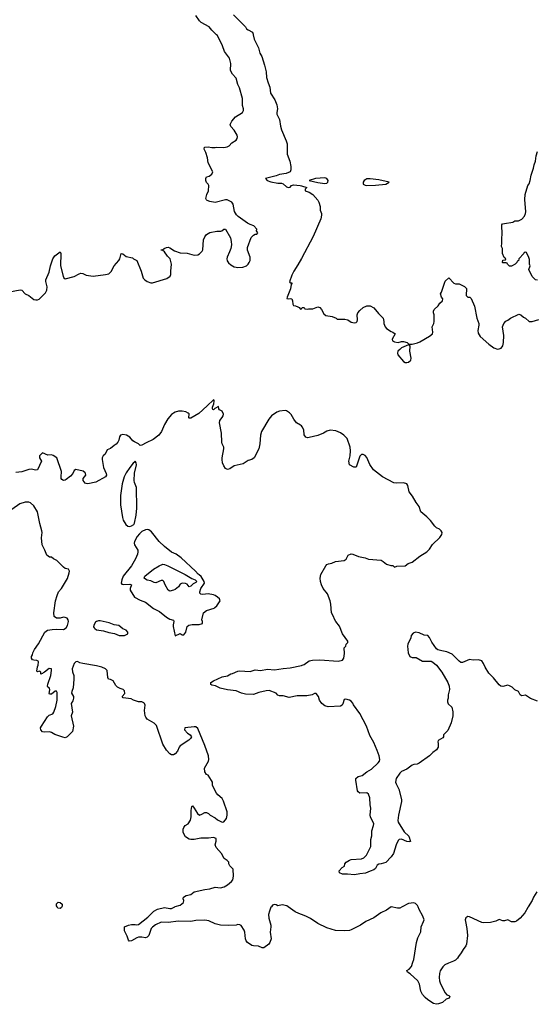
# Model space of a CAD drawing. Header units: inches. Extents: x 2220522 to 2384314, y 721474 to 893490.
# Tile 250 of 256: x 2346766 to 2352696, y 838881 to 850173. Entities that reach past the tile are written whole.
import ezdxf

# ---------------------------------------------------------------- set-up
doc = ezdxf.new("R2010")
doc.units = ezdxf.units.IN
doc.header["$MEASUREMENT"] = 0
for name, color, linetype in [('C3843', 7, 'Continuous'), ('C3844', 7, 'Continuous'), ('C3845', 7, 'Continuous'), ('C3853', 7, 'Continuous'), ('C3854', 7, 'Continuous')]:
    doc.layers.add(name, color=color, linetype=linetype)

msp = doc.modelspace()

# ---------------------------------------------------------------- linework, layer by layer
at = {"layer": 'C3843', "color": 5, "elevation": 140}
for points in [[(2347252, 840000), (2347248, 839992), (2347230, 839981), (2347205, 839985), (2347195, 840000)], [(2349655, 840000), (2349650, 839994), (2349633, 839950), (2349623, 839910), (2349626, 839870), (2349649, 839790), (2349650, 839770), (2349641, 839710), (2349651, 839630), (2349638, 839590), (2349625, 839570), (2349570, 839529), (2349550, 839529), (2349509, 839549), (2349450, 839551), (2349430, 839556), (2349381, 839590), (2349365, 839610), (2349360, 839630), (2349350, 839710), (2349343, 839730), (2349310, 839784), (2349293, 839793), (2349270, 839796), (2349250, 839790), (2349166, 839786), (2349070, 839788), (2349010, 839805), (2348937, 839837), (2348890, 839846), (2348790, 839841), (2348730, 839830), (2348590, 839836), (2348470, 839820), (2348390, 839824), (2348327, 839793), (2348290, 839767), (2348277, 839750), (2348250, 839669), (2348231, 839650), (2348210, 839645), (2348170, 839652), (2348130, 839650), (2348110, 839644), (2348050, 839610), (2348024, 839604), (2348015, 839615), (2348002, 839662), (2347970, 839722), (2347970, 839770), (2348015, 839790), (2348050, 839798), (2348090, 839798), (2348110, 839792), (2348130, 839795), (2348239, 839881), (2348306, 839950), (2348350, 839973), (2348430, 839990), (2348490, 839978), (2348510, 839981), (2348548, 840000)], [(2350000, 839910), (2349970, 839921), (2349930, 839943), (2349847, 840000)]]:
    msp.add_lwpolyline(points, dxfattribs=at)
at = {"layer": 'C3844', "color": 5}
for points, elevation in [([(2346650, 847053), (2346773, 847073), (2346790, 847070), (2346831, 847030), (2346870, 847008), (2346930, 846965), (2346950, 846959), (2346970, 846960), (2346990, 846969), (2347061, 847039), (2347080, 847070), (2347081, 847110), (2347065, 847170), (2347066, 847190), (2347104, 847276), (2347121, 847350), (2347148, 847432), (2347170, 847464), (2347230, 847511), (2347237, 847490), (2347236, 847350), (2347267, 847230), (2347274, 847214), (2347290, 847200), (2347390, 847228), (2347450, 847260), (2347470, 847266), (2347490, 847262), (2347530, 847242), (2347610, 847231), (2347750, 847249), (2347790, 847260), (2347816, 847284), (2347852, 847350), (2347904, 847410), (2347916, 847430), (2347930, 847491), (2347950, 847486), (2347990, 847458), (2348062, 847442), (2348074, 847430), (2348110, 847412), (2348161, 847290), (2348185, 847210), (2348202, 847190), (2348231, 847170), (2348270, 847154), (2348290, 847155), (2348455, 847205), (2348495, 847230), (2348503, 847250), (2348500, 847290), (2348509, 847369), (2348493, 847430), (2348462, 847462), (2348430, 847509), (2348410, 847526), (2348390, 847528), (2348390, 847532), (2348407, 847533), (2348426, 847550), (2348450, 847562), (2348470, 847565), (2348490, 847558), (2348544, 847524), (2348610, 847501), (2348690, 847494), (2348770, 847471), (2348810, 847475), (2348830, 847486), (2348862, 847518), (2348868, 847532), (2348878, 847650), (2348890, 847681), (2348910, 847711), (2348950, 847731), (2349030, 847747), (2349074, 847746), (2349086, 847750), (2349110, 847772), (2349130, 847772), (2349185, 847670), (2349195, 847630), (2349196, 847590), (2349188, 847550), (2349176, 847510), (2349147, 847450), (2349144, 847430), (2349149, 847409), (2349165, 847385), (2349190, 847360), (2349230, 847339), (2349250, 847334), (2349270, 847330), (2349327, 847333), (2349369, 847350), (2349390, 847368), (2349402, 847390), (2349411, 847410), (2349412, 847430), (2349410, 847450), (2349380, 847530), (2349380, 847560), (2349425, 847675), (2349450, 847702), (2349470, 847714), (2349490, 847714), (2349498, 847730), (2349486, 847750), (2349488, 847770), (2349455, 847810), (2349410, 847824), (2349381, 847841), (2349275, 847915), (2349256, 847936), (2349233, 847973), (2349216, 848056), (2349202, 848082), (2349147, 848107), (2349130, 848108), (2349010, 848078), (2348949, 848089), (2348920, 848100), (2348910, 848106), (2348904, 848124), (2348915, 848170), (2348934, 848210), (2348938, 848270), (2348928, 848288), (2348910, 848306), (2348902, 848330), (2348902, 848350), (2348909, 848370), (2348940, 848380), (2348970, 848403), (2348984, 848430), (2348929, 848530), (2348921, 848590), (2348904, 848650), (2348882, 848690), (2348888, 848710), (2348930, 848715), (2348970, 848707), (2349010, 848707), (2349029, 848711), (2349110, 848708), (2349147, 848713), (2349172, 848728), (2349200, 848760), (2349250, 848791), (2349262, 848810), (2349266, 848830), (2349263, 848850), (2349230, 848907), (2349188, 848948), (2349182, 848970), (2349203, 849010), (2349242, 849058), (2349324, 849110), (2349337, 849130), (2349337, 849150), (2349322, 849190), (2349322, 849270), (2349290, 849390), (2349270, 849430), (2349250, 849504), (2349208, 849548), (2349185, 849590), (2349188, 849670), (2349175, 849730), (2349118, 849810), (2349095, 849875), (2349036, 849990), (2349026, 850000)], 120), ([(2349448, 850000), (2349456, 849950), (2349509, 849850), (2349523, 849790), (2349545, 849750), (2349577, 849650), (2349594, 849574), (2349600, 849510), (2349617, 849450), (2349639, 849399), (2349644, 849330), (2349693, 849253), (2349718, 849198), (2349724, 849150), (2349717, 849110), (2349719, 849090), (2349747, 849027), (2349760, 848950), (2349773, 848910), (2349825, 848785), (2349835, 848750), (2349836, 848630), (2349868, 848550), (2349879, 848490), (2349878, 848450), (2349872, 848430), (2349824, 848410), (2349750, 848397), (2349710, 848382), (2349587, 848350), (2349607, 848330), (2349650, 848315), (2349730, 848298), (2349770, 848297), (2349790, 848291), (2349830, 848255), (2349850, 848247), (2349870, 848254), (2349888, 848272), (2349910, 848278), (2349987, 848270), (2350000, 848266)], 120), ([(2350000, 847435), (2349960, 847360), (2349913, 847290), (2349890, 847242), (2349865, 847165), (2349870, 847154), (2349890, 847154), (2349890, 847146), (2349884, 847136), (2349873, 847087), (2349836, 846990), (2349834, 846974), (2349850, 846971), (2349876, 846976), (2349890, 846972), (2349898, 846950), (2349902, 846910), (2349910, 846894), (2349932, 846892), (2349960, 846880), (2349973, 846873), (2349990, 846854), (2350000, 846857)], 120), ([(2350000, 845514), (2349990, 845524), (2349944, 845550), (2349912, 845590), (2349884, 845644), (2349865, 845665), (2349830, 845688), (2349812, 845692), (2349750, 845684), (2349717, 845670), (2349658, 845630), (2349626, 845590), (2349540, 845450), (2349529, 845410), (2349521, 845310), (2349510, 845250), (2349459, 845150), (2349430, 845130), (2349390, 845116), (2349330, 845080), (2349230, 845056), (2349177, 845023), (2349150, 845016), (2349130, 845027), (2349110, 845055), (2349096, 845090), (2349090, 845130), (2349090, 845150), (2349111, 845250), (2349111, 845270), (2349091, 845310), (2349087, 845327), (2349082, 845430), (2349061, 845550), (2349065, 845575), (2349092, 845610), (2349102, 845630), (2349105, 845650), (2349090, 845682), (2349060, 845700), (2349054, 845710), (2349050, 845738), (2349006, 845714), (2348990, 845698), (2348982, 845702), (2348978, 845710), (2348979, 845730), (2348993, 845767), (2348998, 845798), (2348998, 845810), (2348990, 845815), (2348917, 845743), (2348822, 845658), (2348730, 845603), (2348710, 845604), (2348708, 845608), (2348712, 845652), (2348702, 845662), (2348674, 845674), (2348630, 845682), (2348590, 845682), (2348550, 845672), (2348530, 845662), (2348510, 845647), (2348466, 845594), (2348429, 845530), (2348394, 845450), (2348364, 845410), (2348300, 845360), (2348218, 845322), (2348170, 845292), (2348148, 845288), (2348130, 845310), (2348083, 845330), (2348064, 845344), (2348030, 845384), (2347992, 845410), (2347950, 845416), (2347925, 845410), (2347913, 845390), (2347906, 845350), (2347894, 845326), (2347874, 845306), (2347849, 845290), (2347810, 845256), (2347770, 845241), (2347748, 845190), (2347726, 845170), (2347714, 845150), (2347714, 845130), (2347730, 845038), (2347760, 844970), (2347761, 844950), (2347750, 844930), (2347639, 844870), (2347550, 844850), (2347530, 844853), (2347519, 844859), (2347495, 844890), (2347494, 844910), (2347524, 844950), (2347523, 844970), (2347518, 844978), (2347495, 844995), (2347410, 845015), (2347390, 845004), (2347377, 844970), (2347350, 844936), (2347301, 844899), (2347290, 844891), (2347270, 844887), (2347250, 844899), (2347243, 844910), (2347241, 844930), (2347248, 844990), (2347191, 845150), (2347150, 845176), (2347130, 845182), (2347090, 845177), (2347030, 845205), (2346993, 845170), (2346994, 845150), (2347018, 845110), (2346970, 845012), (2346950, 845007), (2346898, 845018), (2346870, 845016), (2346790, 844989), (2346721, 844979)], 120), ([(2348548, 840000), (2348550, 840001), (2348610, 840019), (2348647, 840050), (2348649, 840070), (2348641, 840090), (2348647, 840110), (2348679, 840130), (2348730, 840140), (2348770, 840172), (2348890, 840199), (2348950, 840205), (2349010, 840225), (2349070, 840218), (2349113, 840227), (2349150, 840251), (2349197, 840290), (2349213, 840310), (2349221, 840350), (2349215, 840430), (2349178, 840470), (2349168, 840490), (2349166, 840510), (2349148, 840530), (2349114, 840554), (2349084, 840610), (2349020, 840680), (2349009, 840710), (2349022, 840750), (2349022, 840782), (2348990, 840794), (2348935, 840785), (2348845, 840785), (2348770, 840771), (2348730, 840771), (2348710, 840776), (2348670, 840802), (2348644, 840850), (2348644, 840890), (2348649, 840910), (2348665, 840930), (2348699, 840950), (2348726, 840994), (2348733, 841030), (2348735, 841105), (2348742, 841150), (2348750, 841156), (2348770, 841131), (2348808, 841068), (2348830, 841051), (2348858, 841062), (2348890, 841082), (2348910, 841082), (2348932, 841070), (2348952, 841050), (2349010, 841019), (2349037, 840997), (2349090, 840971), (2349110, 840974), (2349139, 841010), (2349149, 841050), (2349149, 841090), (2349107, 841210), (2349090, 841241), (2349042, 841282), (2349024, 841304), (2348981, 841390), (2348979, 841430), (2348969, 841449), (2348930, 841508), (2348910, 841518), (2348890, 841546), (2348889, 841590), (2348933, 841670), (2348936, 841690), (2348932, 841730), (2348893, 841850), (2348810, 842045), (2348790, 842063), (2348770, 842064), (2348662, 842050), (2348658, 842030), (2348691, 841991), (2348722, 841970), (2348738, 841950), (2348726, 841930), (2348706, 841910), (2348610, 841844), (2348596, 841830), (2348576, 841784), (2348550, 841753), (2348530, 841741), (2348510, 841741), (2348490, 841752), (2348450, 841795), (2348410, 841866), (2348337, 842077), (2348310, 842105), (2348231, 842151), (2348214, 842174), (2348208, 842190), (2348200, 842250), (2348207, 842310), (2348199, 842330), (2348190, 842339), (2348170, 842348), (2348130, 842351), (2348073, 842370), (2348045, 842385), (2347954, 842394), (2347942, 842410), (2347973, 842447), (2347970, 842477), (2347954, 842490), (2347921, 842501), (2347890, 842517), (2347870, 842536), (2347838, 842590), (2347810, 842605), (2347787, 842610), (2347777, 842630), (2347770, 842710), (2347750, 842729), (2347710, 842749), (2347650, 842764), (2347490, 842788), (2347457, 842797), (2347430, 842811), (2347410, 842810), (2347390, 842789), (2347370, 842730), (2347374, 842694), (2347388, 842650), (2347388, 842610), (2347379, 842510), (2347364, 842470), (2347363, 842450), (2347383, 842410), (2347384, 842390), (2347377, 842363), (2347358, 842330), (2347371, 842230), (2347357, 842190), (2347386, 842070), (2347372, 842010), (2347310, 841948), (2347290, 841938), (2347263, 841943), (2347170, 841976), (2347130, 841999), (2347110, 842004), (2347050, 842001), (2347030, 842006), (2347008, 842028), (2347007, 842050), (2347015, 842070), (2347084, 842176), (2347105, 842195), (2347147, 842213), (2347159, 842230), (2347182, 842298), (2347198, 842370), (2347195, 842455), (2347190, 842474), (2347173, 842473), (2347130, 842439), (2347110, 842438), (2347106, 842446), (2347113, 842487), (2347110, 842506), (2347090, 842518), (2347087, 842530), (2347090, 842551), (2347125, 842650), (2347133, 842710), (2347130, 842730), (2347106, 842734), (2347050, 842690), (2347036, 842684), (2347030, 842674), (2347011, 842669), (2347010, 842666), (2347008, 842690), (2346999, 842699), (2346990, 842702), (2346970, 842695), (2346963, 842703), (2346970, 842750), (2346978, 842770), (2346981, 842810), (2346977, 842817), (2346965, 842825), (2346930, 842827), (2346913, 842833), (2346902, 842850), (2346902, 842870), (2346915, 842890), (2346919, 842910), (2346937, 842950), (2346984, 843016), (2347056, 843150), (2347087, 843170), (2347140, 843180), (2347190, 843184), (2347270, 843181), (2347301, 843199), (2347316, 843224), (2347328, 843270), (2347323, 843290), (2347310, 843308), (2347290, 843318), (2347270, 843319), (2347230, 843310), (2347189, 843310), (2347163, 843330), (2347158, 843370), (2347176, 843510), (2347196, 843570), (2347213, 843610), (2347245, 843650), (2347314, 843766), (2347335, 843830), (2347338, 843850), (2347326, 843870), (2347290, 843879), (2347270, 843894), (2347194, 843970), (2347155, 843990), (2347130, 844009), (2347108, 844010), (2347079, 844030), (2347056, 844090), (2347024, 844150), (2347016, 844230), (2347024, 844290), (2347022, 844310), (2346996, 844396), (2346972, 844530), (2346930, 844596), (2346890, 844632), (2346870, 844640), (2346830, 844641), (2346770, 844620), (2346583, 844490)], 140), ([(2350000, 842418), (2349950, 842419), (2349858, 842398), (2349790, 842417), (2349750, 842417), (2349730, 842425), (2349709, 842450), (2349630, 842478), (2349595, 842475), (2349510, 842455), (2349450, 842434), (2349357, 842437), (2349314, 842450), (2349250, 842477), (2349150, 842487), (2349067, 842507), (2349013, 842533), (2348970, 842542), (2348962, 842550), (2348962, 842570), (2348990, 842590), (2349090, 842636), (2349150, 842647), (2349190, 842671), (2349210, 842675), (2349270, 842703), (2349290, 842707), (2349410, 842699), (2349470, 842717), (2349530, 842711), (2349610, 842725), (2349690, 842715), (2349790, 842734), (2349870, 842741), (2350000, 842768)], 120), ([(2347195, 840000), (2347189, 840009), (2347188, 840032), (2347210, 840051), (2347230, 840050), (2347253, 840030), (2347255, 840005), (2347252, 840000)], 140), ([(2349847, 840000), (2349831, 840011), (2349778, 840022), (2349730, 840012), (2349710, 840023), (2349690, 840027), (2349670, 840018), (2349655, 840000)], 140)]:
    msp.add_lwpolyline(points, dxfattribs=dict(at, elevation=elevation))
at = {"layer": 'C3844', "color": 5, "elevation": 140}
for points in [[(2348090, 845109), (2348083, 845097), (2348070, 845088), (2348030, 845039), (2347990, 844977), (2347966, 844930), (2347944, 844850), (2347924, 844716), (2347922, 844610), (2347945, 844465), (2347955, 844435), (2347984, 844384), (2348006, 844366), (2348030, 844360), (2348050, 844367), (2348076, 844384), (2348083, 844397), (2348103, 844490), (2348112, 844570), (2348107, 844807), (2348085, 844865), (2348082, 844890), (2348086, 844974), (2348108, 845068), (2348105, 845090)], [(2348230, 844325), (2348210, 844322), (2348170, 844303), (2348142, 844278), (2348115, 844245), (2348085, 844190), (2348079, 844170), (2348083, 844150), (2348121, 844090), (2348124, 844070), (2348118, 844042), (2348096, 843990), (2348048, 843910), (2347953, 843790), (2347937, 843750), (2347931, 843710), (2347940, 843700), (2347954, 843694), (2348030, 843699), (2348050, 843692), (2348035, 843650), (2348036, 843630), (2348086, 843550), (2348150, 843515), (2348210, 843494), (2348302, 843422), (2348370, 843387), (2348450, 843320), (2348490, 843297), (2348530, 843285), (2348536, 843270), (2348527, 843233), (2348528, 843212), (2348550, 843105), (2348610, 843132), (2348630, 843118), (2348650, 843118), (2348674, 843150), (2348690, 843212), (2348708, 843230), (2348745, 843235), (2348825, 843235), (2348866, 843250), (2348866, 843270), (2348858, 843290), (2348878, 843370), (2348910, 843398), (2348997, 843423), (2349008, 843430), (2349030, 843452), (2349069, 843510), (2349058, 843530), (2349035, 843550), (2349010, 843569), (2348990, 843577), (2348930, 843589), (2348870, 843582), (2348844, 843584), (2348835, 843595), (2348834, 843610), (2348844, 843650), (2348889, 843710), (2348884, 843730), (2348848, 843788), (2348828, 843808), (2348814, 843814), (2348785, 843850), (2348620, 844000), (2348564, 844044), (2348510, 844068), (2348427, 844130), (2348369, 844190), (2348280, 844300), (2348250, 844321)], [(2348710, 843668), (2348690, 843698), (2348668, 843708), (2348630, 843709), (2348610, 843698), (2348590, 843669), (2348550, 843638), (2348530, 843629), (2348490, 843619), (2348469, 843629), (2348435, 843690), (2348422, 843730), (2348410, 843742), (2348390, 843742), (2348330, 843715), (2348310, 843719), (2348270, 843739), (2348230, 843746), (2348210, 843757), (2348194, 843770), (2348201, 843790), (2348303, 843870), (2348366, 843910), (2348410, 843928), (2348430, 843925), (2348466, 843910), (2348666, 843810), (2348744, 843764), (2348782, 843750), (2348798, 843730), (2348790, 843718), (2348757, 843703), (2348730, 843678)], [(2347670, 843279), (2347649, 843271), (2347638, 843262), (2347617, 843230), (2347615, 843210), (2347620, 843200), (2347629, 843189), (2347650, 843176), (2347730, 843165), (2347790, 843146), (2347855, 843135), (2347910, 843111), (2347950, 843109), (2347970, 843110), (2348009, 843130), (2348007, 843150), (2347987, 843170), (2347950, 843188), (2347905, 843225), (2347850, 843233), (2347795, 843255), (2347690, 843279)]]:
    msp.add_lwpolyline(points, close=True, dxfattribs=at)
at = {"layer": 'C3845', "color": 5, "elevation": 120}
for points in [[(2349026, 850000), (2348970, 850052), (2348940, 850090), (2348850, 850139), (2348830, 850159), (2348790, 850220)], [(2349222, 850230), (2349357, 850090), (2349370, 850070), (2349390, 850055), (2349438, 850030), (2349447, 850007), (2349448, 850000)]]:
    msp.add_lwpolyline(points, dxfattribs=at)
at = {"layer": 'C3853', "color": 5, "elevation": 140}
for points in [[(2351158, 840000), (2351130, 839985), (2351104, 839984), (2351030, 839997), (2350978, 839962), (2350910, 839930), (2350830, 839872), (2350738, 839830), (2350678, 839790), (2350570, 839736), (2350550, 839729), (2350490, 839725), (2350390, 839727), (2350290, 839759), (2350190, 839809), (2350105, 839865), (2350051, 839891), (2350000, 839910)], [(2352604, 840000), (2352597, 839990), (2352566, 839930), (2352510, 839869), (2352470, 839835), (2352448, 839828), (2352410, 839828), (2352370, 839848), (2352330, 839838), (2352310, 839838), (2352270, 839855), (2352230, 839835), (2352170, 839819), (2352090, 839814), (2352070, 839819), (2351930, 839884), (2351910, 839889), (2351886, 839874), (2351881, 839850), (2351883, 839830), (2351899, 839750), (2351908, 839670), (2351894, 839570), (2351888, 839552), (2351856, 839510), (2351835, 839470), (2351801, 839430), (2351790, 839409), (2351770, 839389), (2351745, 839375), (2351687, 839353), (2351647, 839333), (2351622, 839310), (2351594, 839266), (2351585, 839235), (2351582, 839190), (2351585, 839150), (2351595, 839115), (2351651, 839011), (2351670, 838991), (2351690, 838982), (2351702, 838970), (2351694, 838950), (2351662, 838938), (2351618, 838902), (2351575, 838885), (2351550, 838881), (2351515, 838890), (2351450, 838933), (2351419, 838959), (2351390, 838994), (2351372, 839030), (2351355, 839110), (2351338, 839150), (2351250, 839229), (2351218, 839250), (2351208, 839270), (2351235, 839285), (2351265, 839315), (2351277, 839363), (2351290, 839394), (2351321, 839590), (2351337, 839643), (2351370, 839712), (2351376, 839770), (2351403, 839830), (2351407, 839850), (2351393, 839890), (2351350, 839970), (2351339, 840000)]]:
    msp.add_lwpolyline(points, dxfattribs=at)
at = {"layer": 'C3854', "color": 5}
for points, elevation in [([(2352710, 847186), (2352686, 847190), (2352650, 847226), (2352609, 847309), (2352626, 847350), (2352618, 847370), (2352616, 847424), (2352610, 847446), (2352582, 847502), (2352570, 847506), (2352558, 847502), (2352554, 847490), (2352494, 847430), (2352493, 847407), (2352478, 847402), (2352473, 847387), (2352454, 847370), (2352412, 847348), (2352390, 847346), (2352366, 847370), (2352362, 847382), (2352350, 847386), (2352310, 847386), (2352306, 847390), (2352310, 847414), (2352342, 847418), (2352346, 847430), (2352327, 847447), (2352308, 847490), (2352307, 847547), (2352298, 847570), (2352302, 847610), (2352299, 847670), (2352305, 847710), (2352301, 847819), (2352308, 847830), (2352330, 847837), (2352426, 847850), (2352450, 847865), (2352490, 847866), (2352530, 847886), (2352559, 847921), (2352573, 847950), (2352576, 847970), (2352563, 848110), (2352567, 848170), (2352599, 848270), (2352612, 848290), (2352625, 848330), (2352638, 848390), (2352665, 848470), (2352670, 848510), (2352687, 848550), (2352693, 848610), (2352710, 848662)], 120), ([(2350000, 848266), (2350062, 848250), (2350042, 848230), (2350042, 848210), (2350090, 848196), (2350131, 848170), (2350190, 848105), (2350201, 848081), (2350215, 848030), (2350216, 847990), (2350230, 847950), (2350231, 847930), (2350223, 847890), (2350134, 847686), (2350000, 847435)], 120), ([(2350000, 846857), (2350002, 846858), (2350010, 846874), (2350030, 846874), (2350038, 846858), (2350072, 846852), (2350084, 846856), (2350130, 846856), (2350190, 846881), (2350212, 846872), (2350231, 846850), (2350259, 846799), (2350281, 846781), (2350352, 846770), (2350398, 846750), (2350410, 846738), (2350499, 846739), (2350531, 846731), (2350570, 846705), (2350610, 846697), (2350630, 846702), (2350638, 846710), (2350643, 846730), (2350641, 846790), (2350649, 846810), (2350670, 846838), (2350710, 846872), (2350750, 846892), (2350790, 846893), (2350830, 846870), (2350883, 846803), (2350937, 846750), (2350947, 846710), (2350946, 846690), (2350961, 846650), (2350976, 846630), (2351030, 846597), (2351051, 846590), (2351076, 846570), (2351041, 846510), (2351045, 846490), (2351070, 846477), (2351110, 846471), (2351150, 846483), (2351170, 846483), (2351214, 846470), (2351233, 846453), (2351270, 846451), (2351332, 846468), (2351360, 846480), (2351470, 846543), (2351503, 846570), (2351510, 846590), (2351502, 846650), (2351521, 846690), (2351525, 846710), (2351524, 846790), (2351515, 846810), (2351515, 846830), (2351522, 846850), (2351569, 846890), (2351590, 846922), (2351618, 846950), (2351622, 846970), (2351609, 846990), (2351595, 847030), (2351609, 847050), (2351650, 847174), (2351690, 847212), (2351750, 847152), (2351770, 847142), (2351810, 847142), (2351870, 847114), (2351894, 847090), (2351892, 847010), (2351910, 846992), (2351932, 846992), (2351950, 846974), (2351987, 846887), (2352013, 846750), (2352038, 846690), (2352038, 846670), (2352023, 846610), (2352030, 846578), (2352050, 846541), (2352150, 846450), (2352210, 846409), (2352250, 846396), (2352270, 846397), (2352293, 846407), (2352310, 846432), (2352318, 846470), (2352323, 846550), (2352308, 846650), (2352322, 846690), (2352346, 846714), (2352370, 846726), (2352398, 846750), (2352494, 846794), (2352518, 846790), (2352550, 846761), (2352571, 846750), (2352612, 846712), (2352650, 846711), (2352725, 846735)], 120), ([(2350000, 842768), (2350010, 842771), (2350030, 842779), (2350090, 842820), (2350129, 842829), (2350210, 842832), (2350423, 842817), (2350470, 842827), (2350485, 842850), (2350496, 842904), (2350489, 842970), (2350509, 842990), (2350515, 843010), (2350534, 843030), (2350533, 843047), (2350473, 843130), (2350438, 843218), (2350394, 843270), (2350378, 843298), (2350369, 843330), (2350345, 843370), (2350339, 843470), (2350329, 843510), (2350299, 843590), (2350250, 843649), (2350229, 843690), (2350220, 843730), (2350216, 843770), (2350221, 843810), (2350279, 843910), (2350290, 843923), (2350310, 843934), (2350350, 843941), (2350390, 843959), (2350489, 843971), (2350513, 843987), (2350538, 844030), (2350570, 844046), (2350590, 844045), (2350655, 844015), (2350730, 844001), (2350770, 843986), (2350914, 843974), (2350940, 843960), (2350978, 843930), (2351027, 843913), (2351050, 843912), (2351070, 843894), (2351096, 843904), (2351190, 843908), (2351225, 843935), (2351270, 843953), (2351360, 844020), (2351439, 844070), (2351470, 844101), (2351506, 844154), (2351590, 844235), (2351613, 844270), (2351616, 844290), (2351605, 844310), (2351584, 844330), (2351550, 844347), (2351530, 844364), (2351481, 844430), (2351441, 844470), (2351370, 844530), (2351352, 844590), (2351316, 844636), (2351275, 844710), (2351238, 844759), (2351221, 844830), (2351210, 844850), (2351170, 844863), (2351090, 844858), (2351062, 844862), (2350931, 844931), (2350827, 845010), (2350786, 845070), (2350750, 845153), (2350730, 845176), (2350710, 845187), (2350690, 845187), (2350670, 845169), (2350630, 845042), (2350601, 845041), (2350550, 845069), (2350545, 845110), (2350561, 845170), (2350564, 845230), (2350558, 845270), (2350525, 845370), (2350486, 845410), (2350450, 845435), (2350396, 845456), (2350330, 845467), (2350290, 845455), (2350255, 845430), (2350190, 845404), (2350090, 845381), (2350070, 845379), (2350050, 845385), (2350032, 845412), (2350027, 845470), (2350010, 845505), (2350000, 845514)], 120), ([(2352710, 842357), (2352629, 842389), (2352570, 842428), (2352530, 842419), (2352522, 842422), (2352509, 842429), (2352490, 842468), (2352450, 842489), (2352419, 842519), (2352390, 842534), (2352370, 842541), (2352310, 842525), (2352290, 842529), (2352270, 842544), (2352205, 842625), (2352150, 842679), (2352110, 842749), (2352091, 842791), (2352070, 842819), (2352033, 842833), (2351970, 842829), (2351930, 842834), (2351850, 842802), (2351830, 842802), (2351810, 842815), (2351730, 842895), (2351670, 842924), (2351610, 842933), (2351567, 842947), (2351550, 842959), (2351496, 843036), (2351469, 843089), (2351450, 843109), (2351410, 843115), (2351350, 843142), (2351310, 843148), (2351282, 843138), (2351258, 843110), (2351255, 843085), (2351221, 843010), (2351218, 842990), (2351226, 842910), (2351246, 842870), (2351270, 842858), (2351317, 842857), (2351390, 842818), (2351490, 842816), (2351510, 842806), (2351551, 842771), (2351611, 842690), (2351679, 842570), (2351695, 842530), (2351701, 842490), (2351685, 842430), (2351686, 842390), (2351678, 842370), (2351678, 842350), (2351686, 842326), (2351725, 842290), (2351737, 842237), (2351738, 842190), (2351720, 842110), (2351679, 842021), (2351631, 841970), (2351632, 841950), (2351624, 841936), (2351570, 841906), (2351565, 841890), (2351571, 841871), (2351571, 841830), (2351550, 841799), (2351510, 841769), (2351470, 841729), (2351350, 841646), (2351330, 841636), (2351290, 841633), (2351270, 841625), (2351210, 841579), (2351150, 841549), (2351128, 841530), (2351089, 841470), (2351081, 841430), (2351086, 841410), (2351118, 841350), (2351150, 841230), (2351150, 841208), (2351115, 841050), (2351107, 840990), (2351109, 840970), (2351180, 840860), (2351233, 840810), (2351251, 840749), (2351236, 840744), (2351211, 840749), (2351150, 840776), (2351121, 840770), (2351110, 840759), (2351089, 840711), (2351055, 840610), (2351030, 840573), (2350970, 840509), (2350914, 840490), (2350890, 840489), (2350870, 840478), (2350850, 840438), (2350830, 840422), (2350790, 840409), (2350736, 840384), (2350670, 840379), (2350610, 840364), (2350530, 840373), (2350470, 840374), (2350438, 840390), (2350435, 840410), (2350469, 840451), (2350494, 840466), (2350498, 840490), (2350515, 840510), (2350550, 840535), (2350570, 840543), (2350690, 840550), (2350718, 840561), (2350747, 840593), (2350795, 840690), (2350797, 840770), (2350808, 840812), (2350810, 840870), (2350828, 840930), (2350830, 840950), (2350792, 841030), (2350789, 841050), (2350796, 841130), (2350788, 841170), (2350785, 841250), (2350769, 841289), (2350750, 841306), (2350670, 841304), (2350650, 841318), (2350644, 841330), (2350624, 841450), (2350625, 841470), (2350650, 841492), (2350697, 841504), (2350750, 841546), (2350804, 841576), (2350881, 841650), (2350895, 841670), (2350899, 841690), (2350892, 841730), (2350870, 841790), (2350830, 841884), (2350785, 841965), (2350746, 842070), (2350670, 842216), (2350597, 842317), (2350590, 842333), (2350570, 842357), (2350550, 842369), (2350510, 842382), (2350490, 842378), (2350475, 842325), (2350468, 842312), (2350450, 842299), (2350306, 842294), (2350270, 842303), (2350235, 842330), (2350207, 842370), (2350197, 842410), (2350170, 842444), (2350150, 842444), (2350122, 842430), (2350063, 842417), (2350000, 842418)], 120), ([(2352702, 840170), (2352664, 840110), (2352647, 840070), (2352604, 840000)], 140), ([(2351339, 840000), (2351334, 840014), (2351310, 840037), (2351290, 840043), (2351230, 840037), (2351158, 840000)], 140)]:
    msp.add_lwpolyline(points, dxfattribs=dict(at, elevation=elevation))
for points, elevation in [([(2350270, 848359), (2350161, 848350), (2350090, 848330), (2350190, 848304), (2350270, 848295), (2350290, 848299), (2350305, 848310), (2350307, 848330), (2350293, 848353)], 140), ([(2350790, 848348), (2350750, 848347), (2350738, 848342), (2350721, 848330), (2350708, 848310), (2350710, 848288), (2350730, 848275), (2350750, 848273), (2350850, 848277), (2350970, 848288), (2351007, 848310), (2350890, 848336)], 140), ([(2351230, 846446), (2351150, 846409), (2351128, 846392), (2351105, 846370), (2351101, 846350), (2351106, 846330), (2351172, 846252), (2351190, 846243), (2351210, 846240), (2351230, 846247), (2351255, 846270), (2351261, 846290), (2351245, 846370), (2351247, 846427), (2351242, 846442)], 120)]:
    msp.add_lwpolyline(points, close=True, dxfattribs=dict(at, elevation=elevation))

doc.saveas('drawing.dxf')
